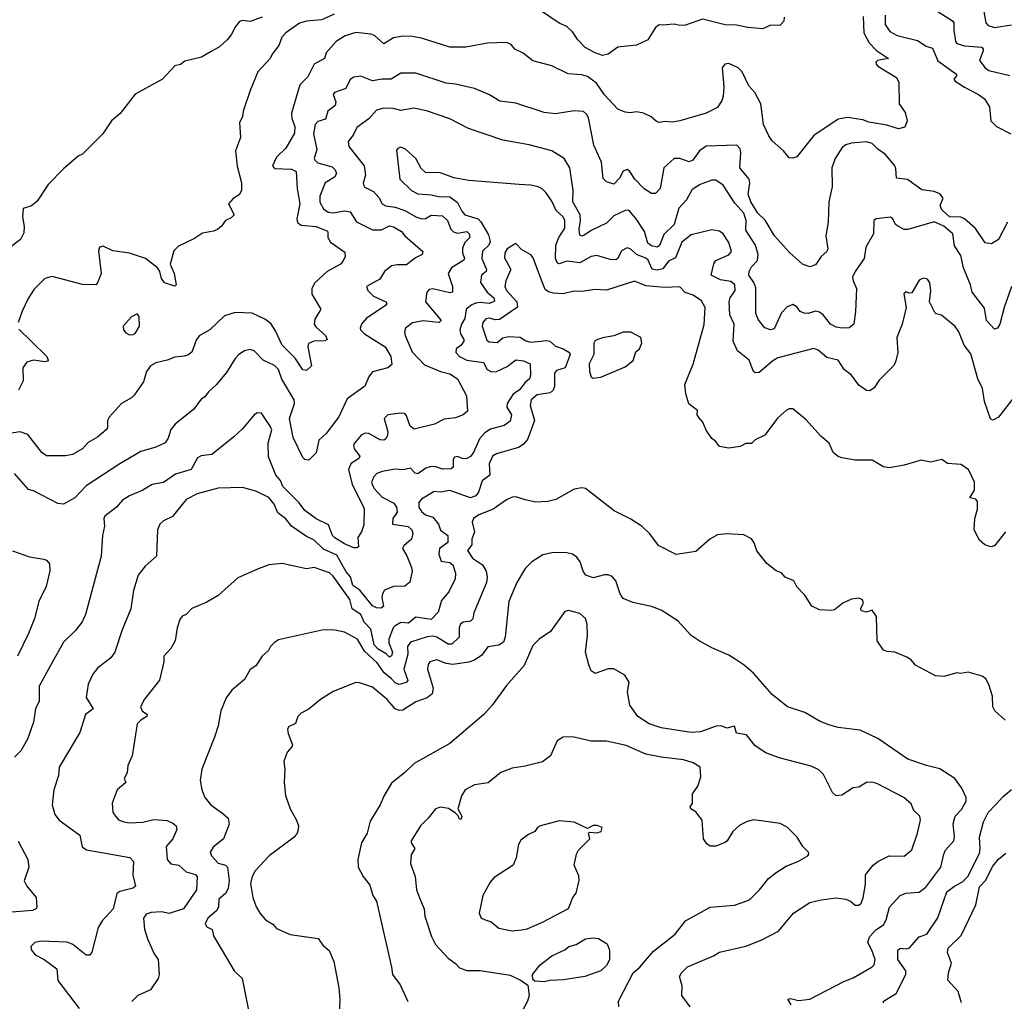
# Model space of a CAD drawing. Extents: x 1771496 to 1971148, y 471553 to 643630.
# Tile 109 of 256: x 1878952 to 1884176, y 503714 to 508921. Entities that reach past the tile are written whole.
import ezdxf

# ---------------------------------------------------------------- set-up
doc = ezdxf.new("R2010")
doc.units = 0

msp = doc.modelspace()

# ---------------------------------------------------------------- linework, layer by layer
at = {"layer": '0CON10XD'}
for points in [[(1883007.5, 508935), (1883007, 508913), (1882985, 508890), (1882935, 508892.5), (1882895, 508872.5), (1882815, 508879.2), (1882755, 508892.9), (1882695, 508894.2), (1882575, 508923.3), (1882485, 508892), (1882455, 508890.8), (1882425, 508897.8), (1882362.5, 508892.5), (1882345, 508893.8), (1882325, 508880), (1882285, 508813.8), (1882224.1, 508785.9), (1882126.7, 508775), (1882075, 508738), (1882045, 508731.4), (1882005, 508744.5), (1881952.7, 508772.7), (1881913.1, 508815), (1881885, 508857.1), (1881855, 508885.5), (1881815, 508903.5), (1881705, 508976.5)], [(1883805, 508977.5), (1883901.4, 508915), (1883908.5, 508905), (1883908.5, 508865), (1883917.7, 508805), (1883924.5, 508795), (1883965, 508782.4), (1884056.2, 508775), (1884064.3, 508765), (1884063.5, 508755), (1884044, 508705), (1884075.4, 508665), (1884095, 508652.2), (1884204.9, 508624.9)], [(1884068.1, 508965), (1884077.5, 508905), (1884090.1, 508890.1), (1884125, 508879.7), (1884215, 508893)], [(1880238.1, 508935), (1880175, 508912), (1880135, 508917.1), (1880119.4, 508910.6), (1880096.9, 508885), (1880075, 508841.2), (1880053.8, 508815), (1880012.3, 508777.7), (1879968.1, 508751.9), (1879917.3, 508722.7), (1879828.3, 508701.7), (1879805, 508682.5), (1879775, 508676.7), (1879710, 508605), (1879565, 508526.2), (1879486.4, 508423.6), (1879440, 508385), (1879393.3, 508315), (1879285, 508207.5), (1879263.6, 508196.4), (1879185, 508130), (1879104.1, 508045.9), (1879045, 507957.5), (1879016, 507934), (1878970.7, 507919.3), (1878966.7, 507875), (1878976.4, 507823.6), (1878975, 507790), (1878956.7, 507755), (1878898.7, 507711.3)], [(1880620.1, 508949.9), (1880555, 508920.8), (1880475, 508912.5), (1880437.6, 508902.4), (1880365, 508850.8), (1880342.4, 508827.6), (1880326.9, 508785), (1880291.4, 508738.6), (1880280.6, 508715), (1880215.4, 508644.6), (1880174.4, 508545), (1880138, 508435), (1880134, 508405), (1880118.6, 508375), (1880123.6, 508296.4), (1880097.1, 508225), (1880105.8, 508144.2), (1880130, 508055), (1880128.8, 508015), (1880117.7, 507992.3), (1880085, 507973.3), (1880060, 507945), (1880090, 507885), (1880075, 507870), (1880043.6, 507856.4), (1880022.5, 507825), (1880001.7, 507808.3), (1879981.2, 507798.8), (1879922.3, 507787.7), (1879879.7, 507760.3), (1879795, 507720), (1879770, 507695), (1879750, 507625), (1879772.5, 507575), (1879782.5, 507515), (1879775, 507507.5), (1879721.2, 507525), (1879705, 507547.5), (1879696.7, 507585), (1879684.1, 507604.1), (1879620, 507655), (1879535, 507682.5), (1879447.5, 507695), (1879395, 507720), (1879376.1, 507713.9), (1879370, 507695), (1879384.2, 507575), (1879366, 507525), (1879355.7, 507514.3), (1879285, 507515.6), (1879125, 507559.2), (1879085, 507547.5), (1879029, 507491), (1878998.1, 507441.9), (1878964.8, 507375.2), (1878943.8, 507313.8)], [(1883427.5, 508937.5), (1883431.7, 508851.7), (1883459, 508799), (1883498.4, 508758.4), (1883561.2, 508715), (1883503.8, 508705), (1883494.2, 508695), (1883495.8, 508685), (1883505, 508673.8), (1883604, 508615), (1883617, 508587), (1883618.8, 508475), (1883649.4, 508429.4), (1883660.8, 508385), (1883648.6, 508351.4), (1883615, 508342.9), (1883552.4, 508362.4), (1883457.9, 508377.9), (1883425, 508389.2), (1883345, 508401.8), (1883295, 508393.1), (1883165, 508306.9), (1883075.6, 508194.4), (1883055, 508186), (1883035, 508188.8), (1883005.5, 508225.5), (1882945, 508279.2), (1882927.8, 508305), (1882899.5, 508365), (1882884.6, 508475), (1882852.7, 508535), (1882820.6, 508570.6), (1882785.6, 508645), (1882765, 508665.6), (1882715, 508689.4), (1882693.8, 508685), (1882679.4, 508665), (1882687.8, 508565), (1882684.4, 508515), (1882678.3, 508491.7), (1882654, 508455), (1882595, 508425.6), (1882454.3, 508384.3), (1882415, 508377.1), (1882375, 508381.2), (1882345, 508376.2), (1882331.2, 508381.2), (1882303.3, 508405), (1882262.5, 508425), (1882225, 508432.9), (1882192.7, 508427.3), (1882165, 508430), (1882125, 508445.6), (1882055, 508523.3), (1882011.8, 508585), (1881965, 508619.2), (1881935, 508628.2), (1881863.1, 508633.1), (1881775.5, 508675.5), (1881675, 508702), (1881623.2, 508743.2), (1881580, 508765), (1881560, 508790), (1881535, 508800), (1881435, 508796.9), (1881320, 508775), (1881235, 508774.5), (1881085, 508822.2), (1881035, 508832.5), (1880985, 508834.5), (1880936, 508824), (1880885, 508792.7), (1880835, 508836.9), (1880815, 508844.4), (1880735, 508853.3), (1880679.2, 508835), (1880631.4, 508805), (1880578.6, 508745), (1880569.2, 508715), (1880514.4, 508685), (1880481.7, 508618.3), (1880438.6, 508575), (1880393.9, 508425), (1880396.4, 508396.4), (1880412.7, 508355), (1880410.7, 508319.3), (1880365, 508240), (1880315, 508192.5), (1880294.3, 508145), (1880305, 508132.5), (1880395, 508128.2), (1880418.5, 508115), (1880424, 508025), (1880439.2, 507945), (1880423.1, 507865), (1880425.6, 507845), (1880445, 507831.1), (1880524.8, 507824.8), (1880581.3, 507801.3), (1880587.1, 507795), (1880586.8, 507765), (1880601.7, 507741.7), (1880678.3, 507688.3), (1880679.2, 507665), (1880667.5, 507637.5)], [(1883544.5, 508945), (1883543.5, 508895), (1883569.2, 508859.2), (1883607, 508837), (1883715, 508810.9), (1883761.1, 508781.1), (1883795, 508769.4), (1883823.1, 508703.1), (1883918, 508635), (1883923.8, 508625), (1883908.8, 508605), (1883916, 508595), (1883965, 508562.4), (1884039.2, 508525), (1884070.7, 508500.7), (1884098.3, 508458.3), (1884104.5, 508384.5), (1884134, 508355), (1884211.2, 508315)], [(1884145, 507755.8), (1884107.9, 507732.1), (1884075, 507737.5), (1884023.2, 507813.2), (1883965, 507864.3), (1883945, 507873.3), (1883885, 507875.5), (1883845, 507912.9), (1883836.2, 507935), (1883851.8, 507975), (1883835, 507997.1), (1883805, 508008.8), (1883738.3, 508018.3), (1883663.1, 508073.1), (1883605, 508080), (1883601.5, 508131.5), (1883595.5, 508145), (1883546.3, 508206.3), (1883504.8, 508234.8), (1883474.8, 508264.8), (1883445, 508272.9), (1883364, 508266), (1883335, 508257.7), (1883316.9, 508243.1), (1883278.1, 508185), (1883261.5, 508135), (1883262.5, 508035), (1883244.5, 507955), (1883242.2, 507847.8), (1883228.5, 507775), (1883240.8, 507705), (1883235, 507691.2), (1883203.8, 507665), (1883187.5, 507637.5), (1883175, 507621.2), (1883145, 507610), (1883105, 507623.8), (1883036.8, 507686.8), (1882957.5, 507775), (1882907.1, 507857.1), (1882868.9, 507895), (1882832.1, 507955), (1882818.2, 507995), (1882825.3, 508054.7), (1882822.1, 508075), (1882772.5, 508135), (1882779.2, 508215), (1882775.6, 508235.6), (1882757.5, 508255), (1882595, 508250.4), (1882559.6, 508225), (1882522.9, 508175), (1882505, 508166.5), (1882455, 508184.5), (1882425, 508184.3), (1882369.4, 508135), (1882350, 508025), (1882325, 507999.2), (1882305, 507999.4), (1882265, 508024.5), (1882215.6, 508075), (1882190, 508115), (1882176.2, 508126.2), (1882155, 508116.9), (1882135, 508080), (1882105, 508048.8), (1882065, 508061.2), (1882048.7, 508078.7), (1882038.5, 508165), (1881998.8, 508255), (1881969.8, 508399.8), (1881960.3, 508420.3), (1881943.2, 508433.2), (1881895, 508438.1), (1881795, 508422.2), (1881735, 508428.5), (1881585, 508478.2), (1881499.1, 508489.1), (1881445, 508522.5), (1881365, 508555.6), (1881265, 508579.5), (1881215, 508584.6), (1881055, 508637.3), (1880975, 508638.2), (1880923.9, 508606.1), (1880875, 508606.2), (1880825, 508596.2), (1880797.5, 508607.5), (1880762, 508622), (1880725, 508616.7), (1880706.2, 508603.8), (1880683.6, 508556.4), (1880622, 508535), (1880615.7, 508524.3), (1880629.3, 508485), (1880626.2, 508465), (1880587.1, 508435), (1880575, 508393.3), (1880535, 508381.3), (1880519.3, 508365), (1880511.2, 508315), (1880528.2, 508231.8), (1880515.6, 508185), (1880518.9, 508175), (1880535, 508161.1), (1880609.9, 508139.9), (1880625.6, 508125), (1880633.1, 508105), (1880622.5, 508085), (1880572.5, 508055), (1880544.5, 507985), (1880545, 507953.8), (1880565, 507917.8), (1880589.7, 507899.7), (1880615, 507896.6), (1880676.5, 507906.5), (1880705, 507901.5), (1880739.4, 507849.4), (1880825, 507806.9), (1880872.9, 507807.1), (1880915, 507828.2), (1880935, 507822.1), (1880977.6, 507797.6), (1880995.5, 507775), (1881090.8, 507690.8), (1881088, 507675), (1881052.7, 507657.3), (1881005, 507620), (1880955, 507621.2), (1880925, 507614.5), (1880887.1, 507585), (1880862.9, 507545), (1880792.5, 507505), (1880800, 507485), (1880828.8, 507455), (1880894.2, 507425), (1880900.8, 507415), (1880894, 507405), (1880790.8, 507335), (1880765.6, 507305), (1880758.1, 507285), (1880760.6, 507275), (1880781.1, 507255), (1880891.9, 507185), (1880922.2, 507135), (1880927.3, 507092.7), (1880905.8, 507074.2), (1880825, 507053.8), (1880805, 507026.7), (1880783.2, 506976.8), (1880689.8, 506910.2), (1880645.6, 506815), (1880578, 506725), (1880539.7, 506690.3), (1880525, 506623.3), (1880485.8, 506584.2), (1880465, 506588), (1880455, 506598.8), (1880403.2, 506705), (1880384.2, 506805.8), (1880409.7, 506885), (1880408.9, 506905), (1880344.1, 507014.1), (1880325.4, 507065), (1880305, 507086.9), (1880244.5, 507115), (1880195.8, 507165), (1880175, 507171.4), (1880145, 507164.2), (1880115, 507144.2), (1880095, 507123.8), (1880049.8, 507050.2), (1879995.3, 506984.7), (1879955, 506947.5), (1879935, 506920), (1879915, 506908), (1879876, 506855), (1879778, 506775), (1879755, 506746.7), (1879739.7, 506700.3), (1879725, 506676), (1879675, 506653.5), (1879595, 506631.1), (1879484.6, 506565.4), (1879305, 506448.1), (1879245.3, 506384.7), (1879185, 506351.1), (1879155, 506354.4), (1879025, 506421.5), (1878999.2, 506429.2), (1878925, 506514.3)], [(1884214.6, 507505.4), (1884176.1, 507395), (1884152.5, 507305), (1884140, 507285), (1884125, 507280), (1884081.9, 507325), (1884071, 507391), (1884005.5, 507475), (1883996.9, 507515), (1883959.5, 507605), (1883945, 507670), (1883911.8, 507721.8), (1883902.9, 507785), (1883856.2, 507825), (1883805, 507848), (1883665, 507807.9), (1883645, 507808.2), (1883614.1, 507824.1), (1883598.6, 507835), (1883584.5, 507864.5), (1883573.3, 507873.3), (1883495.6, 507864.4), (1883484.4, 507855.6), (1883483.1, 507785), (1883441.1, 507715), (1883433.2, 507655), (1883384.6, 507585), (1883371.5, 507555), (1883373.8, 507535), (1883391.8, 507495), (1883386.3, 507373.7), (1883378, 507305), (1883353.1, 507286.9), (1883315.5, 507284.5), (1883285, 507290), (1883255, 507305.6), (1883214.7, 507354.7), (1883195, 507369.2), (1883175, 507374), (1883135, 507362.1), (1883114.5, 507364.5), (1883093.6, 507373.6), (1883075, 507398), (1883055, 507410), (1883025, 507397.3), (1882995, 507366.4), (1882955, 507280.8), (1882935, 507275.7), (1882906.4, 507286.4), (1882870.8, 507330.8), (1882857.5, 507365), (1882858.1, 507498.1), (1882847.2, 507527.2), (1882821.1, 507565), (1882821.9, 507585), (1882835, 507609.4), (1882866, 507644), (1882871.1, 507675), (1882856.8, 507725), (1882804.8, 507805), (1882806.9, 507855), (1882794.8, 507895), (1882747.1, 507947.1), (1882685, 508042.5), (1882645, 508070.4), (1882625, 508069.6), (1882563.5, 508046.5), (1882520.5, 508019.5), (1882489.5, 507965), (1882449, 507921), (1882424.4, 507835), (1882369.3, 507780.7), (1882346.8, 507723.2), (1882335.4, 507714.6), (1882305, 507721.6), (1882285.5, 507735), (1882266.7, 507796.7), (1882223.8, 507863.8), (1882185, 507910), (1882165, 507908.5), (1882105, 507880.4), (1882065, 507840.9), (1881985, 507803.3), (1881945, 507775.4), (1881935, 507772.5), (1881925, 507778), (1881919.9, 507809.9), (1881927.8, 507855), (1881925.5, 507885), (1881886.3, 507955), (1881888.8, 508015), (1881870.4, 508135), (1881841.4, 508185), (1881775, 508225.5), (1881655, 508256.7), (1881515, 508281.9), (1881333.1, 508343.1), (1881235, 508395.6), (1881116.7, 508435), (1881045, 508450.9), (1880975, 508440), (1880935, 508449.5), (1880885, 508451.5), (1880845, 508441.1), (1880805, 508395.4), (1880741.5, 508348.5), (1880722.1, 508307.9), (1880694.7, 508275.3), (1880698.4, 508248.4), (1880780.4, 508145), (1880786.8, 508095), (1880775.5, 508055), (1880780, 508035), (1880829.4, 508009.4), (1880857.2, 507977.2), (1880875, 507944.6), (1880894.3, 507934.3), (1880945, 507927.1), (1880995, 507909.4), (1881055, 507874.7), (1881085.6, 507864.4), (1881105, 507865.7), (1881135.5, 507884.5), (1881195, 507880.6), (1881222.9, 507855), (1881240.3, 507810.3), (1881254.6, 507795), (1881275, 507788.5), (1881325, 507798.3), (1881336.4, 507785), (1881340, 507765), (1881315, 507739.6), (1881301.8, 507708.2), (1881302.2, 507685), (1881313.2, 507655), (1881308.8, 507645), (1881243.1, 507605), (1881225.5, 507575), (1881248.4, 507505), (1881249.2, 507475), (1881235, 507472.7), (1881145, 507492.8), (1881125, 507489.6), (1881112.9, 507475), (1881105.4, 507425), (1881187.8, 507325), (1881177.5, 507315), (1881156.3, 507316.3), (1881093, 507323), (1881037.2, 507312.8), (1880999.5, 507285), (1880994, 507265), (1880996.9, 507245), (1881035, 507158.5), (1881099.8, 507089.8), (1881185, 507054.7), (1881235, 507042.7), (1881274.4, 507015), (1881322.5, 506925), (1881327.5, 506845), (1881305.5, 506824.5), (1881265, 506809.2), (1881205, 506801.5), (1881153.3, 506775), (1881045, 506749.2), (1881024, 506764), (1881005, 506818.8), (1880995, 506831.4), (1880975, 506834.5), (1880905, 506825.4), (1880886.2, 506805), (1880906.1, 506735), (1880904.5, 506715), (1880892.5, 506695), (1880885, 506690), (1880865, 506691.5), (1880805.3, 506725.3), (1880785, 506728.2), (1880765, 506717.5), (1880728.5, 506675), (1880723.6, 506665), (1880727.1, 506645), (1880757.8, 506605), (1880753.1, 506595), (1880710, 506565), (1880696.9, 506535), (1880716.1, 506455), (1880780.3, 506330.3), (1880778, 506242), (1880765.6, 506204.4), (1880745.7, 506174.3), (1880749.2, 506125), (1880741.4, 506118.6), (1880725, 506119.1), (1880675, 506140.4), (1880625, 506171.5), (1880612.5, 506185), (1880590.7, 506240.7), (1880525, 506272.7), (1880465, 506316.7), (1880435, 506358.1), (1880347.7, 506445), (1880335.8, 506475.8), (1880311.5, 506505), (1880272.3, 506602.3), (1880270.9, 506675), (1880289.6, 506745), (1880282.2, 506765), (1880235, 506833.3), (1880215, 506836.2), (1880196.7, 506825), (1880135, 506750), (1880088.3, 506708.3), (1879972, 506615), (1879915, 506606.9), (1879895, 506597.5), (1879862.5, 506535), (1879779.2, 506510.8), (1879715, 506466.7), (1879655, 506455.6), (1879605.3, 506424.7), (1879535, 506395.5), (1879498.5, 506371.5), (1879465.6, 506335), (1879405, 506287.1), (1879398.5, 506275), (1879403.1, 506235), (1879391.9, 506185), (1879384.2, 506075), (1879302.2, 505765), (1879283.9, 505726.1), (1879249.3, 505680.7), (1879185, 505619.2), (1879115.5, 505495), (1879055.5, 505384.5), (1879055.6, 505305), (1879035.6, 505265), (1879025.5, 505195), (1878993.1, 505105), (1878957.8, 505042.2), (1878925, 505009.4)], [(1884224.6, 506915.4), (1884145, 506812.5), (1884115, 506796.2), (1884103.2, 506803.2), (1884071.9, 506895), (1884061.4, 506965), (1884035.6, 507015), (1883997.9, 507147.9), (1883962.8, 507195), (1883935.4, 507265), (1883915, 507294.3), (1883843, 507353), (1883815, 507360), (1883807.7, 507367.7), (1883779.2, 507425), (1883786.9, 507485), (1883780.6, 507525), (1883768, 507545), (1883745, 507550.5), (1883725, 507540), (1883685, 507472.5), (1883670.7, 507470.7), (1883655, 507477.5), (1883643.6, 507466.4), (1883655.8, 507395), (1883634.3, 507305), (1883606.7, 507235), (1883612.2, 507155), (1883599.2, 507105), (1883588.6, 507085), (1883511.7, 507008.3), (1883485, 506968.6), (1883462.7, 506952.7), (1883445, 506953.3), (1883405, 506981.5), (1883365.4, 507035), (1883327.1, 507065), (1883295, 507114.2), (1883235, 507129.6), (1883188.1, 507168.1), (1883165, 507176.2), (1882975, 507127.4), (1882948.1, 507111.9), (1882875, 507050), (1882855, 507046.9), (1882845.7, 507055), (1882822.5, 507115), (1882760.9, 507165), (1882737.7, 507215), (1882742.2, 507305), (1882720.6, 507355), (1882717, 507425), (1882722.6, 507445), (1882749.2, 507485), (1882747.2, 507515), (1882725, 507532.1), (1882671.3, 507541.3), (1882620.8, 507565), (1882634.3, 507625.7), (1882645, 507644.4), (1882715, 507674.4), (1882728.2, 507691.8), (1882715, 507738.8), (1882685, 507785.8), (1882665, 507798.6), (1882625, 507805.7), (1882515, 507779.4), (1882465, 507740), (1882431.8, 507658.2), (1882395, 507640.3), (1882365, 507600), (1882335, 507591.7), (1882307.9, 507597.9), (1882286.3, 507645), (1882275, 507656.7), (1882225.5, 507675), (1882195, 507704.4), (1882175, 507711.1), (1882146, 507694), (1882125, 507654), (1882115, 507646.9), (1882085, 507649.1), (1882015, 507670.9), (1881984.2, 507664.2), (1881925, 507630.4), (1881855, 507640.5), (1881815, 507625.8), (1881805, 507630), (1881794.7, 507654.7), (1881797.1, 507725), (1881812.5, 507765), (1881843.8, 507815), (1881843.9, 507855), (1881836.1, 507875), (1881798.3, 507908.3), (1881775, 507958.1), (1881744.4, 508005), (1881725, 508023.1), (1881703.3, 508035), (1881665, 508043.5), (1881603.1, 508046.9), (1881335, 508068.6), (1881255, 508082), (1881185, 508108), (1881105, 508111.2), (1881081.7, 508131.7), (1881053.3, 508185), (1880998.8, 508235), (1880975, 508244.2), (1880960, 508240), (1880951.1, 508228.9), (1880969.2, 508075), (1881032, 508015), (1881065, 507997.8), (1881135, 507992.7), (1881175, 507982.7), (1881235, 507981.8), (1881275, 507951.9), (1881297.7, 507905), (1881315, 507886.2), (1881384.2, 507864.2), (1881398.9, 507848.9), (1881440.3, 507780.3), (1881447.8, 507745), (1881441.8, 507725), (1881407, 507693), (1881405.2, 507655), (1881429.7, 507595), (1881427.1, 507585), (1881402.3, 507565), (1881396.9, 507526.9), (1881433.3, 507475), (1881468.7, 507445), (1881472.1, 507427.9), (1881445, 507414.6), (1881395, 507420.6), (1881372.7, 507417.3), (1881351.3, 507408.7), (1881321.6, 507385), (1881314.2, 507335), (1881296.1, 507305), (1881288.1, 507275), (1881290.3, 507255), (1881308.2, 507225), (1881308.1, 507215), (1881295, 507193.8), (1881268, 507175), (1881267.1, 507155), (1881286.7, 507135), (1881325, 507114.3), (1881412.3, 507102.3), (1881432.9, 507065), (1881455, 507052.1), (1881481.4, 507055), (1881538.8, 507081.2), (1881585, 507117.1), (1881625, 507111.8), (1881660, 507095), (1881662.2, 507035), (1881656.7, 507015), (1881633.7, 506996.3), (1881605, 506958.3), (1881571.1, 506935), (1881538, 506885), (1881536.1, 506865), (1881561.2, 506825), (1881555, 506790.8), (1881522.4, 506767.6), (1881450.8, 506749.2), (1881420.8, 506729.2), (1881392, 506698), (1881362, 506628), (1881345, 506603.6), (1881325, 506592.5), (1881305, 506591.5), (1881275, 506603.3), (1881259.3, 506600.7), (1881251.8, 506588.2), (1881252.6, 506547.4), (1881241.7, 506538.3), (1881195, 506536.2), (1881159.4, 506549.4), (1881135, 506551), (1881107.9, 506542.1), (1881065, 506511.1), (1881051.4, 506515), (1881025, 506541.9), (1880986.7, 506533.3), (1880945, 506536.1), (1880875, 506524.7), (1880846.7, 506513.3), (1880829.6, 506495), (1880819.2, 506465), (1880831.5, 506435), (1880875, 506388.4), (1880936.9, 506356.9), (1880952.2, 506335), (1880955, 506308), (1880931.9, 506275), (1880930.8, 506245), (1881013.3, 506233.3), (1881032.9, 506215), (1881038.1, 506195), (1881031.9, 506165), (1880990.1, 506129.9), (1880983.5, 506115), (1881006.4, 506076.4), (1881031.1, 506015), (1881034.3, 505995), (1881023, 505937), (1880995, 505915.6), (1880935, 505914.2), (1880887.1, 505895), (1880876.7, 505875), (1880874.6, 505855), (1880882, 505808), (1880869.3, 505799.3), (1880845, 505801.4), (1880825, 505811.8), (1880756.4, 505895), (1880719.9, 505919.9), (1880707.6, 505965), (1880685, 505991.6), (1880635, 506081.2), (1880565, 506113), (1880515, 506159.2), (1880475, 506179), (1880394.6, 506234.6), (1880365, 506272.7), (1880322.8, 506305), (1880301.7, 506351.7), (1880275, 506385.7), (1880205, 506420), (1880135, 506440), (1880005, 506436.2), (1879893.3, 506405), (1879835, 506376), (1879763.8, 506285), (1879715, 506262), (1879696, 506245), (1879684.2, 506215), (1879678, 506075), (1879618.3, 506021.7), (1879580.6, 505975), (1879557, 505893), (1879542.7, 505795), (1879495.6, 505685), (1879458.1, 505565), (1879435.8, 505535), (1879365, 505480), (1879340.7, 505449.3), (1879315, 505396.7), (1879304.4, 505325), (1879342.5, 505265), (1879301.4, 505235), (1879271.3, 505138.7), (1879162.5, 504955), (1879157.9, 504912.1), (1879134.3, 504835), (1879124.4, 504755), (1879138.6, 504705), (1879161.4, 504675), (1879271.4, 504595), (1879283.8, 504533.8), (1879306.4, 504516.4), (1879536.8, 504476.8), (1879555.8, 504455), (1879552.4, 504382.4), (1879566.2, 504325), (1879555, 504313.1), (1879483.6, 504296.4), (1879468.6, 504285), (1879448.1, 504205), (1879389.5, 504140.5), (1879368.1, 504105), (1879335.8, 503975), (1879325, 503958), (1879305, 503957.5), (1879235.3, 504015.3), (1879205, 504027.3), (1879065, 504032.2), (1879033.3, 504025), (1879011.2, 504005), (1879016, 503985), (1879035, 503960), (1879082, 503935), (1879148.9, 503885), (1879154.3, 503824.3), (1879267.5, 503675)], [(1884193.6, 507846.4), (1884145, 507755.8)], [(1884182.5, 506205), (1884125, 506130), (1884105, 506124), (1884073.3, 506135), (1884045, 506160), (1884015.8, 506215), (1884019.2, 506275), (1884034.4, 506325), (1884034.3, 506365), (1884025, 506377.5), (1883994, 506385), (1884017.9, 506425), (1884017.8, 506467.8), (1883985.8, 506535), (1883945, 506562), (1883875, 506567.5), (1883845, 506587.5), (1883785, 506573.3), (1883735, 506583.8), (1883645, 506558), (1883565, 506543.3), (1883535, 506548.8), (1883475, 506583.8), (1883385, 506583.8), (1883315, 506596.7), (1883295, 506603.3), (1883267.5, 506625), (1883247.5, 506675), (1883202.3, 506712.3), (1883125, 506797.5), (1883055, 506857.5), (1883035, 506857.5), (1883020.7, 506849.3), (1882972.3, 506807.7), (1882905, 506716.7), (1882855, 506692.5), (1882835, 506672.5), (1882805, 506672.5), (1882775, 506657.5), (1882715, 506647.5), (1882665, 506657.5), (1882645, 506682.5), (1882625, 506700), (1882593.9, 506743.9), (1882576.1, 506786.1), (1882555, 506810), (1882547.5, 506825), (1882548.3, 506848.3), (1882503, 506883), (1882487, 506937), (1882481.2, 506985), (1882526.4, 507093.6), (1882584.2, 507304.2), (1882588.5, 507395), (1882569.7, 507429.7), (1882525, 507459.5), (1882483.7, 507473.7), (1882454, 507504), (1882375, 507499.7), (1882275, 507508.9), (1882215, 507533.6), (1882065, 507486.9), (1882005, 507490), (1881935, 507478.9), (1881895, 507480.5), (1881835, 507466), (1881785, 507469.7), (1881757.5, 507477.5), (1881740.6, 507490.6), (1881712.1, 507562.1), (1881677, 507657), (1881663.5, 507673.5), (1881615, 507702.5), (1881585, 507733.3), (1881539.4, 507705), (1881525.5, 507685), (1881525, 507657.5), (1881558.2, 507595), (1881531.1, 507535), (1881527.1, 507505), (1881535, 507484.5), (1881589.8, 507425), (1881593.9, 507396.1), (1881498.9, 507331.1), (1881475, 507329.4), (1881445, 507337.7), (1881425, 507334.4), (1881408.9, 507315), (1881405.5, 507295), (1881430.9, 507220.9), (1881442.5, 507212.5), (1881485, 507209.1), (1881516.2, 507233.8), (1881545, 507241.2), (1881607.1, 507237.1), (1881638.2, 507218.2), (1881665, 507210.2), (1881749, 507219), (1881765.1, 507215.1), (1881795, 507189), (1881835.7, 507175.7), (1881868.9, 507155), (1881872.3, 507145), (1881846.2, 507073.8), (1881800.5, 507059.5), (1881789.2, 507045), (1881790.2, 506975), (1881783.4, 506955), (1881767.7, 506942.3), (1881698.3, 506931.7), (1881666.2, 506905), (1881660.4, 506875), (1881684.6, 506795), (1881646.6, 506693.4), (1881623.4, 506666.6), (1881598.8, 506651.2), (1881482.6, 506617.4), (1881460.8, 506605), (1881443.8, 506565), (1881447.1, 506505), (1881406.8, 506475), (1881387.3, 506415), (1881373.3, 506395), (1881345, 506385.3), (1881235, 506422.9), (1881185, 506415.2), (1881152.1, 506417.9), (1881085, 506376.9), (1881070.9, 506359.1), (1881070, 506335), (1881085, 506312.7), (1881105, 506294.6), (1881145, 506282.4), (1881173.9, 506245), (1881185, 506213.8), (1881223.5, 506185), (1881223.1, 506146.9), (1881180, 506115), (1881176.2, 506085), (1881188.8, 506048.8), (1881235, 506041.5), (1881249.9, 506029.9)], [(1880667.5, 507637.5), (1880655, 507624), (1880584.5, 507585.5), (1880518, 507525), (1880502, 507495), (1880502.5, 507465), (1880550, 507385), (1880518.5, 507331.5), (1880515.5, 507305), (1880525, 507289.4), (1880575.5, 507245), (1880583.3, 507225), (1880571.8, 507218.2), (1880513.8, 507215), (1880485, 507202.5), (1880481.2, 507185), (1880500, 507085), (1880475, 507060), (1880455, 507064), (1880414.7, 507125), (1880345.4, 507195), (1880310.4, 507270.4), (1880285, 507309.4), (1880253, 507333), (1880185, 507363.6), (1880095, 507367.7), (1880039.8, 507350.2), (1879960.8, 507275), (1879905, 507244.2), (1879889.1, 507220.9), (1879865, 507157.1), (1879845, 507141.5), (1879825, 507135.6), (1879775, 507131.4), (1879735, 507114.2), (1879675, 507101.2), (1879645.8, 507084.2), (1879626, 507055), (1879609.3, 507000.7), (1879560.5, 506929.5), (1879545.7, 506914.3), (1879492, 506885), (1879427.9, 506812.1), (1879419.2, 506795), (1879417.5, 506755), (1879412, 506745), (1879365, 506706.9), (1879315, 506678.6), (1879285, 506644.3), (1879233.3, 506615), (1879195, 506606.9), (1879095, 506607.5), (1879069.2, 506625), (1878995, 506720), (1878955, 506734.4), (1878754.5, 506704.5)], [(1879535, 507250), (1879555, 507251.2), (1879565, 507256.7), (1879588.6, 507295), (1879586.9, 507346.9), (1879575, 507361.2), (1879545, 507344), (1879502, 507295), (1879503.3, 507275), (1879515, 507260), (1879535, 507250)], [(1878948.6, 507278.6), (1879014, 507215), (1879096.2, 507135), (1879103.3, 507115), (1879100, 507110), (1879085, 507106.7), (1879025, 507114.2), (1878991.2, 507105), (1878970, 507075), (1878970.8, 507005), (1878946.2, 506955)], [(1881995, 507018.8), (1882035, 507023.8), (1882165, 507078.8), (1882207, 507113), (1882221.7, 507158.3), (1882240, 507175), (1882253.3, 507205), (1882247.5, 507235), (1882195, 507263.8), (1882155, 507263.3), (1882105, 507243.3), (1882045, 507234), (1882005, 507220), (1881999.2, 507205), (1881997.8, 507145), (1881972.9, 507095), (1881975.7, 507055), (1881985, 507026.7), (1881995, 507018.8)], [(1884180, 505205), (1884126.2, 505255), (1884116.2, 505275), (1884113, 505333), (1884093.3, 505395), (1884077.5, 505425), (1884058.3, 505438.3), (1883985, 505460), (1883945, 505453.3), (1883923.6, 505456.4), (1883855, 505436.7), (1883810.7, 505440.7), (1883705, 505497.5), (1883682.5, 505525), (1883659.5, 505539.5), (1883595.7, 505565.7), (1883555, 505568.8), (1883535, 505576.7), (1883502, 505625), (1883498.8, 505755), (1883475, 505788.8), (1883445, 505778.6), (1883418.8, 505785), (1883413.3, 505795), (1883430, 505825), (1883423.6, 505843.6), (1883405, 505852.5), (1883365, 505847.5), (1883320, 505825), (1883275, 505790), (1883256.4, 505786.4), (1883195, 505791.2), (1883155, 505810), (1883117.3, 505867.3), (1883075, 505912.5), (1883060, 505945), (1883014.2, 505964.2), (1882995, 505986.7), (1882965, 505996.7), (1882916.1, 506036.1), (1882863.9, 506103.9), (1882850, 506145), (1882835, 506167.5), (1882795, 506188.8), (1882705, 506194), (1882655, 506188), (1882613.3, 506165), (1882539.5, 506100.5), (1882435, 506083.3), (1882342.1, 506132.1), (1882295, 506193.8), (1882255, 506232), (1882195, 506272), (1882106.7, 506315), (1881955, 506433.3), (1881935, 506436.7), (1881895, 506430), (1881797.5, 506375), (1881755, 506365.8), (1881690.9, 506360.9), (1881635, 506374.3), (1881585, 506389.2), (1881565, 506388.1), (1881535, 506374.4), (1881465, 506324.6), (1881388, 506295), (1881360, 506275), (1881352.9, 506255), (1881365.5, 506205), (1881351.1, 506165), (1881350.6, 506135), (1881329.1, 506105), (1881354.4, 506065), (1881408.7, 506028.7), (1881427.5, 505995), (1881431.8, 505965), (1881428.5, 505935), (1881362.3, 505775), (1881357.1, 505742.9), (1881345, 505730), (1881305, 505725.3), (1881290.5, 505715), (1881283.2, 505695), (1881284.1, 505645.9), (1881245, 505609), (1881225, 505608.3), (1881165, 505645.3), (1881145, 505651.1), (1881115, 505647.5), (1881025, 505619.6), (1881010, 505595), (1881012.3, 505555), (1880989.8, 505475), (1881011.2, 505415), (1881003.1, 505405), (1880965, 505394.3), (1880945, 505403.8), (1880925.1, 505425.1), (1880886.9, 505456.9), (1880848.7, 505508.7), (1880781.8, 505571.8), (1880745, 505635.5), (1880675, 505671.4), (1880625, 505682.5), (1880565, 505684), (1880325, 505631.2), (1880305, 505616.7), (1880283.3, 505595), (1880273.3, 505575), (1880238.8, 505545), (1880205, 505493.8), (1880175, 505473.3), (1880145, 505421.2), (1880078.8, 505365), (1880047.3, 505322.7), (1880019.2, 505255), (1880006, 505175), (1879985.8, 505114.2), (1879918, 504945), (1879910, 504885), (1879919.2, 504835), (1879934, 504795), (1879966, 504755), (1880029.5, 504709.5), (1880059.2, 504685), (1880064.1, 504654.1), (1880034.1, 504575.9), (1879978.1, 504531.9), (1879963.1, 504505), (1879969.4, 504485), (1880005, 504446.4), (1880045, 504435.9), (1880055.5, 504425.5), (1880063, 504355), (1880058.8, 504311.2), (1880045, 504286.2), (1880008.5, 504255), (1880007.3, 504215), (1879998.8, 504195), (1879950.8, 504155), (1879935.8, 504125), (1879945, 504108), (1879974.3, 504094.3), (1879980.6, 504060.6), (1880090, 503875), (1880132, 503835), (1880165.9, 503665.9)], [(1878915, 506104.2), (1879005, 506072), (1879079.7, 506059.7), (1879095, 506054), (1879110.8, 506035), (1879113, 505997), (1879092.9, 505915), (1879054.3, 505835), (1879030.6, 505745), (1879000, 505665), (1878941.1, 505545)], [(1883045, 503694.3), (1883027.5, 503725), (1883042, 503728), (1883085, 503718.6), (1883145, 503724.4), (1883325, 503819.4), (1883375, 503837.8), (1883475, 503895.6), (1883485, 503906.2), (1883490.4, 503935), (1883474.1, 503985), (1883452.9, 504025), (1883461.2, 504055), (1883495, 504093.1), (1883535, 504120), (1883549.2, 504145), (1883567.2, 504212.8), (1883624.6, 504275.4), (1883653, 504287), (1883725, 504293.3), (1883760.2, 504319.8), (1883840, 504425), (1883855, 504493.3), (1883865, 504515.8), (1883908.5, 504565), (1883911.9, 504588.1), (1883905.4, 504655), (1883916.2, 504695), (1883948.5, 504731.5), (1883974.4, 504775), (1883973.1, 504795), (1883951.4, 504845), (1883914, 504895), (1883835, 504946.9), (1883763.8, 504963.8), (1883665, 504997.8), (1883505, 505107.8), (1883411.5, 505151.5), (1883295, 505166.9), (1883245, 505180), (1883198.8, 505198.8), (1883117.5, 505245), (1883025.6, 505275.6), (1882945, 505341.2), (1882846.2, 505455), (1882796.8, 505496.8), (1882747.9, 505527.9), (1882715, 505550), (1882625, 505588), (1882556.7, 505625), (1882514.2, 505655), (1882445, 505731.2), (1882355, 505788.9), (1882305, 505807.8), (1882205, 505829.4), (1882155, 505850.8), (1882137.5, 505875), (1882115.6, 505945), (1882095, 505967.5), (1882075, 505975.8), (1882055, 505975.8), (1881995, 505960), (1881956.7, 505975), (1881942.5, 505995), (1881925.6, 506045.6), (1881909.1, 506069.1), (1881885.6, 506085.6), (1881855, 506092.9), (1881785, 506094.2), (1881727.9, 506082.1), (1881668.8, 506045), (1881635, 506008.8), (1881590.8, 505935), (1881547.7, 505835), (1881528.6, 505645), (1881518.8, 505618.8), (1881495, 505602.5), (1881436.7, 505593.3), (1881405, 505549.6), (1881365, 505523.4), (1881335, 505512.4), (1881251.1, 505501.1), (1881215, 505505.3), (1881165, 505525.4), (1881128, 505515), (1881119.3, 505500.7), (1881116.5, 505475), (1881145.5, 505375), (1881140, 505345), (1881115, 505323.1), (1881055, 505301.8), (1880985, 505258.2), (1880965, 505256.4), (1880944.7, 505264.7), (1880901.5, 505315), (1880825, 505380), (1880755, 505402.9), (1880735, 505404), (1880615, 505357.5), (1880548.8, 505315), (1880488.8, 505265), (1880445, 505242), (1880428, 505225), (1880415, 505186.7), (1880379.5, 505170.5), (1880374.2, 505155), (1880377.5, 505135), (1880400, 505075), (1880396.7, 505063.3), (1880371.2, 505035), (1880354.4, 504985), (1880360, 504945), (1880355.7, 504875), (1880363.1, 504805), (1880386.9, 504735), (1880420.8, 504675), (1880431.2, 504645), (1880430, 504625), (1880424, 504605), (1880408.8, 504585), (1880276.2, 504485), (1880202, 504405), (1880185.8, 504375), (1880177.7, 504337.7), (1880190, 504265), (1880207.5, 504215), (1880228.7, 504178.7), (1880256.4, 504146.4), (1880295, 504122.5), (1880315, 504100), (1880388.3, 504068.3), (1880535.9, 504045.9), (1880560.7, 504010.7), (1880593.6, 503983.6), (1880620, 503925), (1880645.8, 503785), (1880650.8, 503725), (1880645.9, 503595.9)], [(1881249.9, 506029.9), (1881264.5, 505985), (1881263.1, 505955), (1881229.4, 505885), (1881190.5, 505839.5), (1881172.1, 505777.9), (1881135, 505739.5), (1881055, 505751.1), (1881015, 505719.5), (1880975, 505723.3), (1880944.4, 505705.6), (1880934.7, 505695), (1880911.5, 505635), (1880911.7, 505615), (1880929.7, 505565), (1880925, 505546), (1880915, 505539.4), (1880897.5, 505557.5), (1880855, 505581.6), (1880833.7, 505605), (1880815, 505688.4), (1880780.5, 505725), (1880762.4, 505765), (1880716.8, 505795), (1880704.3, 505845), (1880615, 505968.2), (1880595.9, 505985.9), (1880515, 506014.4), (1880475, 506008.6), (1880345, 506035.8), (1880275, 506028.8), (1880214.1, 506005.9), (1880109.5, 505960.5), (1880005, 505866.2), (1879945, 505831.2), (1879865, 505798), (1879836.2, 505765), (1879815, 505756.7), (1879801.7, 505738.3), (1879787.5, 505695), (1879776.9, 505625), (1879754.5, 505585.5), (1879716.7, 505545), (1879718, 505515), (1879695, 505417.5), (1879615, 505316.7), (1879594, 505275), (1879603.1, 505255), (1879628.1, 505235), (1879626.9, 505225), (1879594.4, 505205), (1879575.7, 505185), (1879549.2, 505015), (1879525.7, 504965), (1879522, 504925), (1879506, 504895), (1879515.8, 504875), (1879470, 504835), (1879442.9, 504765), (1879447.3, 504717.3), (1879455, 504703.3), (1879477.1, 504677.1), (1879505, 504665.8), (1879535, 504660.6), (1879605, 504664.5), (1879665, 504677.5), (1879735, 504673.5), (1879765, 504659.4), (1879782, 504645), (1879785.7, 504625), (1879764.5, 504575.5), (1879730, 504535), (1879734.4, 504465), (1879755, 504442.7), (1879797.1, 504435), (1879835, 504400.4), (1879885, 504387.1), (1879894.2, 504374.2), (1879890.6, 504305), (1879822.2, 504205), (1879745, 504180), (1879705, 504188.3), (1879650, 504185), (1879624.2, 504175), (1879609.4, 504155), (1879614.1, 504095.9), (1879630, 504045), (1879665.8, 503965.8), (1879688, 503935), (1879692, 503855), (1879687.5, 503835), (1879645.7, 503774.3), (1879580, 503745), (1879547.8, 503712.2)], [(1882508.9, 503685), (1882466, 503745), (1882467.5, 503795), (1882452.9, 503845), (1882462.9, 503865), (1882495, 503896.5), (1882633.8, 503955), (1882665, 503974.4), (1882805, 504006.5), (1882889.8, 504040.2), (1882977.5, 504085), (1883058.2, 504181.8), (1883145, 504236.9), (1883205, 504252.2), (1883285, 504261.9), (1883335, 504255.8), (1883360, 504245), (1883385, 504223.3), (1883405, 504223.3), (1883417.5, 504235), (1883427.7, 504262.3), (1883439.2, 504335), (1883439.3, 504385), (1883480.5, 504435), (1883505, 504455.5), (1883565, 504484.5), (1883645, 504484.4), (1883685, 504518), (1883716.5, 504605), (1883732, 504675), (1883728, 504695), (1883697.1, 504725), (1883681.3, 504761.3), (1883644, 504795), (1883499.8, 504869.8), (1883474.3, 504875.7), (1883445, 504874.3), (1883405, 504850), (1883375, 504845.7), (1883315, 504808), (1883285, 504804.2), (1883265, 504821.2), (1883217.6, 504917.6), (1883192.1, 504942.1), (1883151.3, 504961.3), (1882982.5, 505005), (1882911.7, 505031.7), (1882855, 505069.2), (1882808, 505128), (1882755.7, 505135.7), (1882745, 505173.8), (1882705, 505162.2), (1882674.2, 505174.2), (1882646.8, 505173.2), (1882565, 505143.3), (1882515, 505139.2), (1882355, 505163.5), (1882292, 505185), (1882232, 505225), (1882188.8, 505285), (1882177.5, 505355), (1882186.1, 505406.1), (1882163, 505443), (1882105, 505477.5), (1882075, 505476.7), (1882005, 505453.3), (1881985, 505467.5), (1881971.7, 505498.3), (1881954.4, 505565), (1881965.5, 505655), (1881963, 505713), (1881954.4, 505745), (1881925, 505771.5), (1881865, 505787.1), (1881845, 505780.8), (1881769.2, 505675), (1881708.8, 505635), (1881675, 505601.2), (1881628.1, 505495), (1881535, 505389.2), (1881458.8, 505285), (1881414.2, 505235.8), (1881235, 505082), (1881044.5, 504975.5), (1880994.3, 504925.7), (1880925, 504871.2), (1880885, 504802.5), (1880864.2, 504755), (1880811.1, 504668.9), (1880796, 504605), (1880765.7, 504554.3), (1880747.1, 504465), (1880747.5, 504425), (1880774, 504375), (1880809.3, 504329.3), (1880825.7, 504275), (1880845.7, 504245), (1880925.6, 503895), (1880930, 503855), (1880970.9, 503800.9), (1881012.4, 503712.4)], [(1882132, 503685), (1882128.6, 503715), (1882207.1, 503865), (1882241.9, 503895), (1882315, 503979.2), (1882429.8, 504070.2), (1882485, 504140.6), (1882615, 504212.5), (1882745, 504223.1), (1882815, 504247.5), (1882830.7, 504259.3), (1882877.5, 504305), (1882924.6, 504365.4), (1882965, 504397.5), (1883018.7, 504431.3), (1883085, 504457.5), (1883133.3, 504485), (1883140, 504495), (1883137.5, 504505), (1883106.7, 504535), (1883076.7, 504585), (1883025, 504636.7), (1882987.3, 504657.3), (1882846.4, 504676.4), (1882812.3, 504667.7), (1882772.7, 504647.3), (1882736.7, 504615), (1882706.7, 504565), (1882695, 504556.7), (1882645, 504536.7), (1882615, 504536.7), (1882598.3, 504548.3), (1882581.2, 504575), (1882573.8, 504675), (1882539.5, 504719.5), (1882512.5, 504735), (1882510, 504745), (1882522.5, 504765), (1882522.5, 504815), (1882550, 504855), (1882566.7, 504905), (1882562.5, 504955), (1882525, 504979.4), (1882475, 504994.4), (1882355, 505008.2), (1882275, 505024.4), (1882170.5, 505070.5), (1882065, 505094), (1881985, 505094.2), (1881885, 505116), (1881835.9, 505114.1), (1881804.2, 505095.8), (1881768.8, 505015), (1881725.6, 504984.4), (1881635, 504961.2), (1881565, 504951.2), (1881505, 504927.1), (1881438.1, 504871.9), (1881365, 504861.4), (1881316, 504835), (1881295.6, 504804.4), (1881277.5, 504735), (1881297.5, 504695), (1881295, 504680), (1881285, 504680), (1881278.3, 504698.3), (1881263.3, 504713.3), (1881226.7, 504736.7), (1881185, 504742.9), (1881158.8, 504735), (1881120, 504685), (1881078.6, 504645), (1881030, 504565), (1881030, 504555), (1881049.4, 504525), (1881029.4, 504490.6), (1881026.7, 504445), (1881050, 504375), (1881057.8, 504305), (1881073, 504263), (1881097.8, 504205), (1881102.2, 504165), (1881136.8, 504056.8), (1881159.2, 504015), (1881225, 503942), (1881264.3, 503914.3), (1881285, 503891.2), (1881325, 503877.5), (1881395, 503876.9), (1881555, 503851.4), (1881613.2, 503823.2), (1881648.6, 503798.6), (1881655.8, 503745), (1881645.8, 503715), (1881545.6, 503525)], [(1883536, 503705), (1883536, 503715), (1883602.5, 503755), (1883653.2, 503855), (1883653.1, 503875), (1883610.8, 503935), (1883611.1, 503985), (1883624.6, 503995.4), (1883655, 503992), (1883673.3, 503996.7), (1883725, 504055.7), (1883765, 504069.6), (1883823.5, 504156.5), (1883872.2, 504295), (1883912.3, 504325), (1883955, 504347), (1883981.9, 504375), (1884045, 504496.9), (1884048.8, 504525), (1884043.8, 504585), (1884066.4, 504665), (1884090, 504715), (1884129.1, 504755), (1884169.5, 504800.5), (1884215, 504837.5)], [(1881565, 504088.1), (1881615, 504093.5), (1881645, 504098.9), (1881727, 504133), (1881865, 504206.2), (1881886.6, 504263.4), (1881905, 504286.7), (1881921.4, 504355), (1881918.9, 504378.9), (1881894.2, 504435), (1881906.2, 504493.8), (1881917.5, 504515), (1881977.5, 504575), (1881970, 504605), (1881975, 504610), (1882015, 504606.7), (1882036.7, 504615), (1882042.5, 504635), (1882016.1, 504646.1), (1881995, 504646.7), (1881965, 504630), (1881895, 504663.3), (1881815, 504671.2), (1881715.8, 504644.2), (1881700, 504635), (1881685.8, 504614.2), (1881651.3, 504598.7), (1881610.8, 504569.2), (1881599.2, 504545), (1881587.1, 504475), (1881570, 504435), (1881470.2, 504369.8), (1881448.6, 504345), (1881410, 504275), (1881390.7, 504180.7), (1881401.2, 504155), (1881432.2, 504142.2), (1881454.4, 504134.4), (1881495, 504101.1), (1881565, 504088.1)], [(1878945, 504563.3), (1878996.2, 504465), (1879001.2, 504425), (1878977, 504353), (1878990, 504325), (1879040, 504265), (1879043.3, 504215), (1879040, 504205), (1879020, 504195), (1878866.7, 504183.3)], [(1883948.5, 503705), (1883931.1, 503765), (1883876, 503825), (1883880, 503865), (1883896.9, 503915), (1883875, 503972.5), (1883878.6, 503995), (1883947.7, 504062.3), (1884025.6, 504225), (1884045, 504320), (1884076.5, 504355), (1884115, 504430.8), (1884145, 504467.1), (1884185, 504500)], [(1881735, 503816.7), (1881685, 503820), (1881675, 503830), (1881673.8, 503855), (1881713.4, 503906.6), (1881775, 503954.2), (1881845, 503987.1), (1881866.2, 504005), (1881905, 504015.7), (1881955, 504044.3), (1881995, 504050), (1882023.9, 504046.1), (1882068.8, 504018.8), (1882081.2, 503985), (1882082, 503935), (1882068, 503905), (1882036.2, 503875), (1881950, 503845), (1881837.7, 503827.7), (1881765, 503824), (1881735, 503816.7)]]:
    msp.add_lwpolyline(points, dxfattribs=at)

doc.saveas('drawing.dxf')
